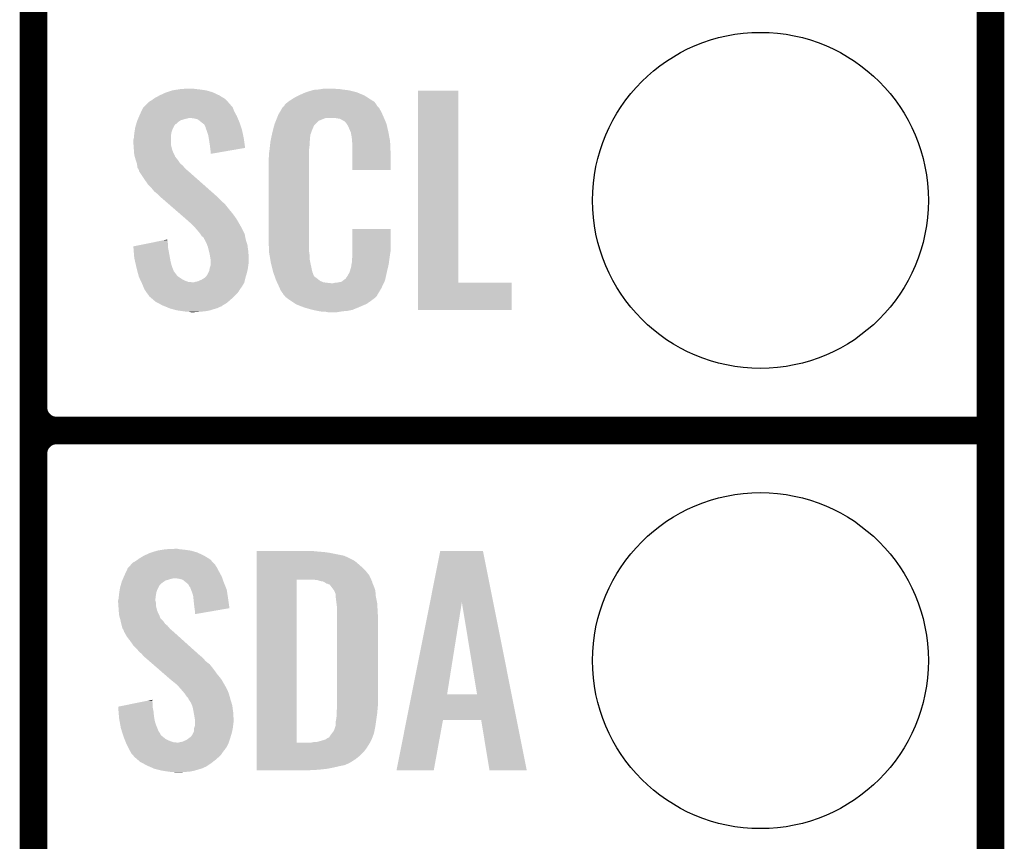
# Model space of a CAD drawing. Extents: x -1.3 to 24.2, y -3.9 to 39.2.
# Tile 11 of 29: x 18.8 to 24.2, y 4.1 to 8.6. Entities that reach past the tile are written whole.
import ezdxf

# ---------------------------------------------------------------- set-up
doc = ezdxf.new("R2010")
doc.units = 0
doc.layers.get('0').update_dxf_attribs({"linetype": 'CONTINUOUS'})
for name, color, linetype in [('PROXIMITY_24_CLICK_V100_GKO', 5, 'CONTINUOUS'), ('PROXIMITY_24_CLICK_V100_GTO', 14, 'CONTINUOUS'), ('PROXIMITY_24_CLICK_V100_GTS', 12, 'CONTINUOUS')]:
    doc.layers.add(name, color=color, linetype=linetype)

# ---------------------------------------------------------------- blocks, each defined once
blk = doc.blocks.new('ROUND_38')
blk.add_circle((0, 0), 0.9271)

msp = doc.modelspace()

# ---------------------------------------------------------------- linework, layer by layer
at = {"layer": 'PROXIMITY_24_CLICK_V100_GKO', "const_width": 0.1524}
msp.add_lwpolyline([(24.13, -1.27), (24.13, 36.83)], dxfattribs=at)
at = {"layer": 'PROXIMITY_24_CLICK_V100_GTO', "const_width": 0.1524}
for points in [[(18.8468, -0.5588), (18.8468, 18.3388)], [(18.8468, 6.477), (18.8468, 8.763)], [(18.9738, 6.35), (24.13, 6.35)], [(18.9738, 6.35), (24.13, 6.35)], [(18.8468, 3.937), (18.8468, 6.223)]]:
    msp.add_lwpolyline(points, dxfattribs=at)
for points in [[(18.8468, 6.477, 0.4142136), (18.9738, 6.35)], [(18.9738, 6.35, 0.4142136), (18.8468, 6.223)], [(18.9738, 6.35, 0.4142136), (18.8468, 6.223)]]:
    msp.add_lwpolyline(points, format="xyb", dxfattribs=at)
at = {"layer": 'PROXIMITY_24_CLICK_V100_GTO'}
for points in [[(19.542758, 8.19912), (19.575782, 8.21436), (19.87296, 8.19912), (19.840304, 8.21436)], [(19.575782, 8.21436), (19.5834, 8.2169), (19.840304, 8.21436), (19.83486, 8.2169)], [(19.5834, 8.2169), (19.61388, 8.22706), (19.83486, 8.2169), (19.799302, 8.22706)], [(19.61388, 8.22706), (19.646054, 8.23214), (19.799302, 8.22706), (19.76374, 8.23214)], [(19.646054, 8.23214), (19.662142, 8.23468), (19.76374, 8.23214), (19.738342, 8.23468)], [(19.662142, 8.23468), (19.71294, 8.23722), (19.738342, 8.23468), (19.728182, 8.23722)], [(20.32254, 8.2042), (20.3454, 8.21436), (20.66072, 8.2042), (20.636046, 8.21436)], [(20.3454, 8.21436), (20.353014, 8.216898), (20.636046, 8.21436), (20.629882, 8.216898)], [(20.353014, 8.216898), (20.36826, 8.22198), (20.629882, 8.216898), (20.609558, 8.22198)], [(20.36826, 8.22198), (20.385194, 8.22706), (20.609558, 8.22198), (20.58924, 8.22706)], [(20.385194, 8.22706), (20.393662, 8.2296), (20.58924, 8.22706), (20.56892, 8.2296)], [(20.393662, 8.2296), (20.42414, 8.23214), (20.56892, 8.2296), (20.5486, 8.23214)], [(20.42414, 8.23214), (20.43938, 8.23468), (20.5486, 8.23214), (20.533362, 8.23468)], [(20.43938, 8.23468), (20.454622, 8.23722), (20.518122, 8.23468), (20.507962, 8.23722)], [(20.970242, 7.16534), (20.970262, 8.224496), (21.191244, 7.16534), (21.19122, 8.224496)], [(20.970262, 8.224496), (20.970264, 8.22452), (21.19122, 8.224496), (20.970264, 8.22452)], [(19.469096, 8.148316), (19.484342, 8.163562), (19.933922, 8.148316), (19.919948, 8.163562)], [(19.484342, 8.163562), (19.49704, 8.171178), (19.919948, 8.163562), (19.912968, 8.171178)], [(19.49704, 8.171178), (19.507704, 8.178798), (19.912968, 8.171178), (19.905982, 8.178798)], [(19.507704, 8.178798), (19.51482, 8.183882), (19.905982, 8.178798), (19.897722, 8.183882)], [(19.51482, 8.183882), (19.542758, 8.19912), (19.897722, 8.183882), (19.87296, 8.19912)], [(20.236184, 8.150862), (20.252506, 8.163558), (20.73801, 8.150862), (20.728942, 8.163558)], [(20.252506, 8.163558), (20.25904, 8.16864), (20.728942, 8.163558), (20.720812, 8.16864)], [(20.25904, 8.16864), (20.271014, 8.17626), (20.720812, 8.16864), (20.70862, 8.17626)], [(20.271014, 8.17626), (20.286982, 8.18642), (20.70862, 8.17626), (20.692816, 8.18642)], [(20.286982, 8.18642), (20.312376, 8.199118), (20.692816, 8.18642), (20.67306, 8.199118)], [(20.312376, 8.199118), (20.32254, 8.2042), (20.67306, 8.199118), (20.66072, 8.2042)], [(19.43354, 8.09244), (19.443022, 8.112758), (19.965326, 8.09244), (19.95424, 8.112758)], [(19.443022, 8.112758), (19.451322, 8.130538), (19.95424, 8.112758), (19.947572, 8.130538)], [(19.451322, 8.130538), (19.453858, 8.133076), (19.947572, 8.130538), (19.94662, 8.133076)], [(19.453858, 8.133076), (19.464024, 8.143242), (19.94662, 8.133076), (19.936462, 8.143242)], [(19.464024, 8.143242), (19.469096, 8.148316), (19.936462, 8.143242), (19.933922, 8.148316)], [(20.19808, 8.092442), (20.207044, 8.10768), (20.773968, 8.092442), (20.76704, 8.10768)], [(20.207044, 8.10768), (20.220494, 8.130538), (20.76704, 8.10768), (20.754342, 8.130538)], [(20.220494, 8.130538), (20.223486, 8.135622), (20.754342, 8.130538), (20.749262, 8.135622)], [(20.223486, 8.135622), (20.22856, 8.138166), (20.749262, 8.135622), (20.746718, 8.138166)], [(20.22856, 8.138166), (20.230082, 8.140702), (20.746718, 8.138166), (20.744182, 8.140702)], [(20.230082, 8.140702), (20.23313, 8.145778), (20.744182, 8.140702), (20.74164, 8.145778)], [(20.23313, 8.145778), (20.236184, 8.150862), (20.74164, 8.145778), (20.73801, 8.150862)], [(19.413944, 8.041638), (19.416846, 8.051798), (19.634196, 8.041638), (19.644358, 8.051798)], [(19.416846, 8.051798), (19.4183, 8.056882), (19.644358, 8.051798), (19.651982, 8.056882)], [(19.4183, 8.056882), (19.420474, 8.061958), (19.651982, 8.056882), (19.659596, 8.061958)], [(19.420474, 8.061958), (19.423742, 8.06958), (19.659596, 8.061958), (19.685, 8.06958)], [(19.423742, 8.06958), (19.42483, 8.07212), (19.685, 8.06958), (19.697698, 8.07212)], [(19.42483, 8.07212), (19.425918, 8.074658), (19.697698, 8.07212), (19.705318, 8.074658)], [(19.425918, 8.07466), (19.430274, 8.084822), (19.973836, 8.07466), (19.96948, 8.084822)], [(19.425918, 8.074658), (19.425918, 8.07466), (19.705318, 8.074658), (19.712938, 8.07466)], [(19.430274, 8.084822), (19.43354, 8.09244), (19.96948, 8.084822), (19.965326, 8.09244)], [(19.733258, 8.07212), (19.712938, 8.07466), (19.974924, 8.07212), (19.973836, 8.07466)], [(19.753578, 8.067042), (19.733258, 8.07212), (19.9771, 8.067042), (19.974924, 8.07212)], [(19.775806, 8.04926), (19.753578, 8.067042), (19.98472, 8.04926), (19.9771, 8.067042)], [(19.77898, 8.04672), (19.775806, 8.04926), (19.985568, 8.04672), (19.98472, 8.04926)], [(19.789136, 8.039098), (19.77898, 8.04672), (19.988108, 8.039098), (19.985568, 8.04672)], [(20.177762, 8.041642), (20.18487, 8.059416), (20.403824, 8.041642), (20.421602, 8.059416)], [(20.18487, 8.059416), (20.190966, 8.074658), (20.421602, 8.059416), (20.459696, 8.074658)], [(20.190966, 8.07466), (20.192998, 8.07974), (20.781918, 8.07466), (20.77974, 8.07974)], [(20.190966, 8.074658), (20.190966, 8.07466), (20.459696, 8.074658), (20.510498, 8.07466)], [(20.192998, 8.07974), (20.19808, 8.092442), (20.77974, 8.07974), (20.773968, 8.092442)], [(20.54098, 8.06958), (20.510498, 8.07466), (20.784096, 8.06958), (20.781918, 8.07466)], [(20.548598, 8.064502), (20.54098, 8.06958), (20.786272, 8.064502), (20.784096, 8.06958)], [(20.563836, 8.056882), (20.548598, 8.064502), (20.789536, 8.056882), (20.786272, 8.064502)], [(20.568918, 8.051802), (20.563836, 8.056882), (20.791714, 8.051802), (20.789536, 8.056882)], [(20.574364, 8.044178), (20.568918, 8.051802), (20.79498, 8.044178), (20.791714, 8.051802)], [(19.40306, 7.9883), (19.404232, 7.99592), (19.60753, 7.9883), (19.6088, 7.99592)], [(19.404232, 7.99592), (19.406576, 8.011158), (19.6088, 7.99592), (19.61388, 8.011158)], [(19.406576, 8.011158), (19.40814, 8.021322), (19.61388, 8.011158), (19.618962, 8.021322)], [(19.40814, 8.021322), (19.41104, 8.031478), (19.618962, 8.021322), (19.62404, 8.031478)], [(19.41104, 8.031478), (19.413218, 8.039096), (19.62404, 8.031478), (19.629122, 8.039096)], [(19.413218, 8.039096), (19.413944, 8.041638), (19.629122, 8.039096), (19.634196, 8.041638)], [(19.796758, 8.023864), (19.789136, 8.039098), (19.993186, 8.023864), (19.988108, 8.039098)], [(19.79676, 8.021324), (19.796758, 8.023864), (19.994032, 8.021324), (19.993186, 8.023864)], [(19.800572, 8.011158), (19.79676, 8.021324), (19.99742, 8.011158), (19.994032, 8.021324)], [(19.80438, 8.001), (19.800572, 8.011158), (19.99956, 8.001), (19.99742, 8.011158)], [(19.811998, 7.978142), (19.80438, 8.001), (20.004372, 7.978142), (19.99956, 8.001)], [(20.16292, 7.983216), (20.16506, 7.99338), (20.37588, 7.983216), (20.379574, 7.99338)], [(20.16506, 7.99338), (20.169738, 8.01116), (20.379574, 7.99338), (20.38604, 8.01116)], [(20.169738, 8.01116), (20.175754, 8.034016), (20.38604, 8.01116), (20.396198, 8.034016)], [(20.175754, 8.034016), (20.177762, 8.041642), (20.396198, 8.034016), (20.403824, 8.041642)], [(20.581618, 8.034022), (20.574364, 8.044178), (20.79737, 8.034022), (20.79498, 8.044178)], [(20.59178, 8.01116), (20.581618, 8.034022), (20.80275, 8.01116), (20.79737, 8.034022)], [(20.595844, 8.001), (20.59178, 8.01116), (20.80514, 8.001), (20.80275, 8.01116)], [(20.59686, 7.99846), (20.595844, 8.001), (20.805624, 7.99846), (20.80514, 8.001)], [(20.599398, 7.993384), (20.59686, 7.99846), (20.806592, 7.993384), (20.805624, 7.99846)], [(20.5994, 7.990842), (20.599398, 7.993384), (20.807076, 7.990842), (20.806592, 7.993384)], [(20.60194, 7.978138), (20.5994, 7.990842), (20.809496, 7.978138), (20.807076, 7.990842)], [(19.39798, 7.952742), (19.40052, 7.962902), (19.60626, 7.952742), (19.60626, 7.962902)], [(19.39798, 7.940038), (19.39798, 7.952742), (19.60626, 7.940038), (19.60626, 7.952742)], [(19.39907, 7.924798), (19.39798, 7.940038), (19.60626, 7.924798), (19.60626, 7.940038)], [(19.40052, 7.962902), (19.402296, 7.980678), (19.60626, 7.962902), (19.60626, 7.980678)], [(19.402296, 7.980678), (19.40306, 7.9883), (19.60626, 7.980678), (19.60753, 7.9883)], [(19.814406, 7.9629), (19.811998, 7.978142), (20.00758, 7.9629), (20.004372, 7.978142)], [(19.81962, 7.92988), (19.814406, 7.9629), (20.012284, 7.92988), (20.00758, 7.9629)], [(20.15236, 7.92226), (20.154616, 7.942578), (20.3708, 7.92226), (20.3708, 7.942578)], [(20.154616, 7.942578), (20.1549, 7.945118), (20.3708, 7.942578), (20.371308, 7.945118)], [(20.1549, 7.945118), (20.157038, 7.955278), (20.371308, 7.945118), (20.37334, 7.955278)], [(20.157038, 7.955278), (20.159712, 7.967978), (20.37334, 7.955278), (20.37334, 7.967978)], [(20.159712, 7.967978), (20.16185, 7.978138), (20.37334, 7.967978), (20.37588, 7.978138)], [(20.16185, 7.978138), (20.16292, 7.983216), (20.37588, 7.978138), (20.37588, 7.983216)], [(20.60448, 7.96036), (20.60194, 7.978138), (20.812882, 7.96036), (20.809496, 7.978138)], [(20.605458, 7.947658), (20.60448, 7.96036), (20.8153, 7.947658), (20.812882, 7.96036)], [(20.60702, 7.92734), (20.605458, 7.947658), (20.816184, 7.92734), (20.8153, 7.947658)], [(19.40052, 7.90448), (19.39907, 7.924798), (19.61134, 7.90448), (19.60626, 7.924798)], [(19.401302, 7.894318), (19.40052, 7.90448), (19.61388, 7.894318), (19.61134, 7.90448)], [(19.40306, 7.871462), (19.401302, 7.894318), (19.624432, 7.871462), (19.61388, 7.894318)], [(19.82216, 7.90956), (19.81962, 7.92988), (20.015178, 7.90956), (20.012284, 7.92988)], [(19.822162, 7.909556), (19.82216, 7.90956), (20.015178, 7.909556), (20.015178, 7.90956)], [(19.8247, 7.89178), (19.822162, 7.909556), (19.912536, 7.89178), (20.015178, 7.909556)], [(19.8247, 7.876568), (19.8247, 7.89178), (19.8247, 7.876568), (19.912536, 7.89178)], [(20.14728, 7.88162), (20.14982, 7.8994), (20.36826, 7.88162), (20.36826, 7.8994)], [(20.14982, 7.8994), (20.150102, 7.901938), (20.36826, 7.8994), (20.36826, 7.901938)], [(20.150102, 7.901938), (20.15236, 7.92226), (20.36826, 7.901938), (20.3708, 7.92226)], [(20.60702, 7.88924), (20.60702, 7.92734), (20.81784, 7.88924), (20.816184, 7.92734)], [(20.60702, 7.787664), (20.60702, 7.88924), (20.817816, 7.787664), (20.81784, 7.88924)], [(19.405832, 7.861302), (19.40306, 7.871462), (19.629122, 7.861302), (19.624432, 7.871462)], [(19.406526, 7.858756), (19.405832, 7.861302), (19.631662, 7.858756), (19.629122, 7.861302)], [(19.407912, 7.853682), (19.406526, 7.858756), (19.634202, 7.853682), (19.631662, 7.858756)], [(19.409298, 7.848598), (19.407912, 7.853682), (19.63928, 7.848598), (19.634202, 7.853682)], [(19.410682, 7.84352), (19.409298, 7.848598), (19.64309, 7.84352), (19.63928, 7.848598)], [(19.412376, 7.83844), (19.410682, 7.84352), (19.6469, 7.83844), (19.64309, 7.84352)], [(19.417454, 7.823198), (19.412376, 7.83844), (19.657062, 7.823198), (19.6469, 7.83844)], [(20.14474, 7.851142), (20.14728, 7.863842), (20.36826, 7.851142), (20.36826, 7.863842)], [(20.14474, 7.40156), (20.14474, 7.851142), (20.36826, 7.40156), (20.36826, 7.851142)], [(20.14728, 7.863842), (20.14728, 7.88162), (20.36826, 7.863842), (20.36826, 7.88162)], [(19.418298, 7.820662), (19.417454, 7.823198), (19.660234, 7.820662), (19.657062, 7.823198)], [(19.419252, 7.81304), (19.418298, 7.820662), (19.669762, 7.81304), (19.660234, 7.820662)], [(19.42084, 7.80034), (19.419252, 7.81304), (19.680646, 7.80034), (19.669762, 7.81304)], [(19.42389, 7.795258), (19.42084, 7.80034), (19.685, 7.795258), (19.680646, 7.80034)], [(19.42846, 7.787642), (19.42389, 7.795258), (19.693888, 7.787642), (19.685, 7.795258)], [(19.430366, 7.78002), (19.42846, 7.787642), (19.70278, 7.78002), (19.693888, 7.787642)], [(19.430998, 7.777486), (19.430366, 7.78002), (19.70565, 7.777486), (19.70278, 7.78002)], [(19.433538, 7.774942), (19.430998, 7.777486), (19.70853, 7.774942), (19.70565, 7.777486)], [(19.46402, 7.72922), (19.433538, 7.774942), (19.76029, 7.72922), (19.70853, 7.774942)], [(20.817816, 7.78764), (20.60702, 7.787664), (20.817816, 7.78764), (20.817816, 7.787664)], [(19.4818, 7.70382), (19.46402, 7.72922), (19.789046, 7.70382), (19.76029, 7.72922)], [(19.499582, 7.68604), (19.4818, 7.70382), (19.809174, 7.68604), (19.789046, 7.70382)], [(19.514818, 7.66826), (19.499582, 7.68604), (19.829302, 7.66826), (19.809174, 7.68604)], [(19.527518, 7.658102), (19.514818, 7.66826), (19.840802, 7.658102), (19.829302, 7.66826)], [(19.54022, 7.6454), (19.527518, 7.658102), (19.85518, 7.6454), (19.840802, 7.658102)], [(19.54022, 7.645398), (19.54022, 7.6454), (19.855182, 7.645398), (19.85518, 7.6454)], [(19.572458, 7.61746), (19.54022, 7.645398), (19.88312, 7.61746), (19.855182, 7.645398)], [(19.592976, 7.599678), (19.572458, 7.61746), (19.903442, 7.599678), (19.88312, 7.61746)], [(19.622282, 7.57428), (19.592976, 7.599678), (19.92376, 7.57428), (19.903442, 7.599678)], [(19.65452, 7.54634), (19.622282, 7.57428), (19.94662, 7.54634), (19.92376, 7.57428)], [(19.68676, 7.5184), (19.65452, 7.54634), (19.966942, 7.5184), (19.94662, 7.54634)], [(19.69262, 7.51332), (19.68676, 7.5184), (19.969906, 7.51332), (19.966942, 7.5184)], [(19.71548, 7.493), (19.69262, 7.51332), (19.981758, 7.493), (19.969906, 7.51332)], [(19.720562, 7.48792), (19.71548, 7.493), (19.98472, 7.48792), (19.981758, 7.493)], [(19.725644, 7.482838), (19.720562, 7.48792), (19.987262, 7.482838), (19.98472, 7.48792)], [(19.733264, 7.475218), (19.725644, 7.482838), (19.99234, 7.475218), (19.987262, 7.482838)], [(19.735802, 7.47268), (19.733264, 7.475218), (19.99361, 7.47268), (19.99234, 7.475218)], [(19.75358, 7.45236), (19.735802, 7.47268), (20.00377, 7.45236), (19.99361, 7.47268)], [(19.76628, 7.43712), (19.75358, 7.45236), (20.01139, 7.43712), (20.00377, 7.45236)], [(20.607024, 7.338058), (20.607042, 7.462496), (20.81784, 7.338058), (20.81784, 7.462496)], [(20.607042, 7.462496), (20.607044, 7.46252), (20.81784, 7.462496), (20.607044, 7.46252)], [(19.48575, 7.383778), (19.560988, 7.399018), (19.58848, 7.383778), (19.58594, 7.399018)], [(19.560988, 7.399018), (19.58594, 7.404072), (19.58594, 7.399018), (19.58594, 7.404072)], [(19.767976, 7.434578), (19.76628, 7.43712), (20.01266, 7.434578), (20.01139, 7.43712)], [(19.776438, 7.421882), (19.767976, 7.434578), (20.01497, 7.421882), (20.01266, 7.434578)], [(19.786596, 7.41426), (19.776438, 7.421882), (20.016356, 7.41426), (20.01497, 7.421882)], [(19.78914, 7.406644), (19.786596, 7.41426), (20.01774, 7.406644), (20.016356, 7.41426)], [(19.789146, 7.406638), (19.78914, 7.406644), (20.01774, 7.406638), (20.01774, 7.406644)], [(19.791678, 7.404098), (19.789146, 7.406638), (20.018522, 7.404098), (20.01774, 7.406638)], [(19.80184, 7.38378), (19.791678, 7.404098), (20.024774, 7.38378), (20.018522, 7.404098)], [(20.147092, 7.33806), (20.14474, 7.40156), (20.36826, 7.33806), (20.36826, 7.40156)], [(19.398002, 7.366004), (19.48575, 7.383778), (19.58848, 7.366004), (19.58848, 7.383778)], [(19.398206, 7.363458), (19.398002, 7.366004), (19.58848, 7.363458), (19.58848, 7.366004)], [(19.400228, 7.33806), (19.398206, 7.363458), (19.59356, 7.33806), (19.58848, 7.363458)], [(19.805652, 7.373618), (19.80184, 7.38378), (20.0279, 7.373618), (20.024774, 7.38378)], [(19.809458, 7.363462), (19.805652, 7.373618), (20.029256, 7.363462), (20.0279, 7.373618)], [(19.816446, 7.33552), (19.809458, 7.363462), (20.03298, 7.33552), (20.029256, 7.363462)], [(19.40306, 7.302502), (19.400228, 7.33806), (19.600026, 7.302502), (19.59356, 7.33806)], [(19.40768, 7.28218), (19.40306, 7.302502), (19.60372, 7.28218), (19.600026, 7.302502)], [(19.81962, 7.32282), (19.816446, 7.33552), (20.033774, 7.32282), (20.03298, 7.33552)], [(19.824278, 7.294882), (19.81962, 7.32282), (20.03552, 7.294882), (20.033774, 7.32282)], [(19.8247, 7.292342), (19.824278, 7.294882), (20.03552, 7.292342), (20.03552, 7.294882)], [(19.8247, 7.28218), (19.8247, 7.292342), (20.03552, 7.28218), (20.03552, 7.292342)], [(20.14728, 7.332982), (20.147092, 7.33806), (20.368986, 7.332982), (20.36826, 7.33806)], [(20.14949, 7.320278), (20.14728, 7.332982), (20.3708, 7.320278), (20.368986, 7.332982)], [(20.153466, 7.297418), (20.14949, 7.320278), (20.3708, 7.297418), (20.3708, 7.320278)], [(20.15744, 7.27456), (20.153466, 7.297418), (20.375614, 7.27456), (20.3708, 7.297418)], [(20.60448, 7.2898), (20.606384, 7.30504), (20.810726, 7.2898), (20.81276, 7.30504)], [(20.60448, 7.277102), (20.60448, 7.2898), (20.809034, 7.277102), (20.810726, 7.2898)], [(20.606384, 7.30504), (20.60702, 7.310122), (20.81276, 7.30504), (20.813486, 7.310122)], [(20.60702, 7.32282), (20.607024, 7.338058), (20.8153, 7.32282), (20.81784, 7.338058)], [(20.60702, 7.310122), (20.60702, 7.32282), (20.813486, 7.310122), (20.8153, 7.32282)], [(19.41403, 7.254238), (19.40768, 7.28218), (19.61134, 7.254238), (19.60372, 7.28218)], [(19.41576, 7.24662), (19.41403, 7.254238), (19.61439, 7.24662), (19.61134, 7.254238)], [(19.420438, 7.228842), (19.41576, 7.24662), (19.621504, 7.228842), (19.61439, 7.24662)], [(19.812, 7.221222), (19.81708, 7.231382), (20.02536, 7.221222), (20.027616, 7.231382)], [(19.81708, 7.231382), (19.819198, 7.244082), (20.027616, 7.231382), (20.03044, 7.244082)], [(19.819198, 7.244082), (19.819622, 7.246622), (20.03044, 7.244082), (20.030756, 7.246622)], [(19.819622, 7.246622), (19.8247, 7.261864), (20.030756, 7.246622), (20.032662, 7.261864)], [(19.8247, 7.2644), (19.8247, 7.28218), (20.03298, 7.2644), (20.03552, 7.28218)], [(19.8247, 7.261864), (19.8247, 7.2644), (20.032662, 7.261864), (20.03298, 7.2644)], [(20.163792, 7.24916), (20.15744, 7.27456), (20.38096, 7.24916), (20.375614, 7.27456)], [(20.169508, 7.226298), (20.163792, 7.24916), (20.386042, 7.226298), (20.38096, 7.24916)], [(20.591782, 7.223762), (20.5994, 7.249162), (20.79752, 7.223762), (20.803496, 7.249162)], [(20.5994, 7.249162), (20.599402, 7.251704), (20.803496, 7.249162), (20.804094, 7.251704)], [(20.599402, 7.251704), (20.60194, 7.256784), (20.804094, 7.251704), (20.805288, 7.256784)], [(20.60194, 7.264402), (20.602448, 7.266942), (20.807082, 7.264402), (20.80768, 7.266942)], [(20.60194, 7.256784), (20.60194, 7.264402), (20.805288, 7.256784), (20.807082, 7.264402)], [(20.602448, 7.266942), (20.60448, 7.277102), (20.80768, 7.266942), (20.809034, 7.277102)], [(19.421108, 7.2263), (19.420438, 7.228842), (19.62404, 7.2263), (19.621504, 7.228842)], [(19.423112, 7.21868), (19.421108, 7.2263), (19.62912, 7.21868), (19.62404, 7.2263)], [(19.425786, 7.20852), (19.423112, 7.21868), (19.636742, 7.20852), (19.62912, 7.21868)], [(19.428458, 7.19836), (19.425786, 7.20852), (19.6469, 7.19836), (19.636742, 7.20852)], [(19.4332, 7.188202), (19.428458, 7.19836), (19.662138, 7.188202), (19.6469, 7.19836)], [(19.437942, 7.17804), (19.4332, 7.188202), (19.67992, 7.17804), (19.662138, 7.188202)], [(19.4415, 7.17042), (19.437942, 7.17804), (19.700242, 7.17042), (19.67992, 7.17804)], [(19.753582, 7.172962), (19.77644, 7.18312), (20.012024, 7.172962), (20.014564, 7.18312)], [(19.77644, 7.18312), (19.789142, 7.190742), (20.014564, 7.18312), (20.01647, 7.190742)], [(19.789142, 7.190742), (19.79422, 7.19582), (20.01647, 7.190742), (20.01774, 7.19582)], [(19.79422, 7.19582), (19.80184, 7.20344), (20.01774, 7.19582), (20.020024, 7.20344)], [(19.80184, 7.20344), (19.80692, 7.211062), (20.020024, 7.20344), (20.022312, 7.211062)], [(19.80692, 7.211062), (19.812, 7.221222), (20.022312, 7.211062), (20.02536, 7.221222)], [(20.170142, 7.22376), (20.169508, 7.226298), (20.386996, 7.22376), (20.386042, 7.226298)], [(20.176416, 7.205982), (20.170142, 7.22376), (20.393664, 7.205982), (20.386996, 7.22376)], [(20.177316, 7.203436), (20.176416, 7.205982), (20.396202, 7.203436), (20.393664, 7.205982)], [(20.179106, 7.198362), (20.177316, 7.203436), (20.398744, 7.198362), (20.396202, 7.203436)], [(20.1809, 7.19328), (20.179106, 7.198362), (20.40636, 7.19328), (20.398744, 7.198362)], [(20.183588, 7.18566), (20.1809, 7.19328), (20.41652, 7.18566), (20.40636, 7.19328)], [(20.18538, 7.18058), (20.183588, 7.18566), (20.422872, 7.18058), (20.41652, 7.18566)], [(20.187726, 7.1755), (20.18538, 7.18058), (20.429222, 7.1755), (20.422872, 7.18058)], [(20.191242, 7.16788), (20.187726, 7.1755), (20.447004, 7.16788), (20.429222, 7.1755)], [(20.546064, 7.170422), (20.556218, 7.178038), (20.783774, 7.170422), (20.787358, 7.178038)], [(20.556218, 7.178038), (20.566382, 7.18566), (20.787358, 7.178038), (20.789052, 7.18566)], [(20.566382, 7.18566), (20.568926, 7.185676), (20.789052, 7.18566), (20.789054, 7.185676)], [(20.568926, 7.185676), (20.571462, 7.190738), (20.789054, 7.185676), (20.79018, 7.190738)], [(20.571462, 7.190738), (20.579082, 7.2009), (20.79018, 7.190738), (20.792438, 7.2009)], [(20.579082, 7.2009), (20.59178, 7.22376), (20.792438, 7.2009), (20.79752, 7.22376)], [(20.59178, 7.22376), (20.591782, 7.223762), (20.79752, 7.22376), (20.79752, 7.223762)], [(19.442684, 7.16788), (19.4415, 7.17042), (19.725638, 7.16788), (19.700242, 7.17042)], [(19.443872, 7.165338), (19.442684, 7.16788), (20.01012, 7.165338), (20.010754, 7.16788)], [(19.44624, 7.16026), (19.443872, 7.165338), (20.007072, 7.16026), (20.01012, 7.165338)], [(19.454708, 7.139938), (19.44624, 7.16026), (19.994878, 7.139938), (20.007072, 7.16026)], [(19.455766, 7.1374), (19.454708, 7.139938), (19.99234, 7.1374), (19.994878, 7.139938)], [(19.45894, 7.129782), (19.455766, 7.1374), (19.98726, 7.129782), (19.99234, 7.1374)], [(19.45894, 7.129778), (19.45894, 7.129782), (19.987256, 7.129778), (19.98726, 7.129782)], [(19.467408, 7.11708), (19.45894, 7.129778), (19.97964, 7.11708), (19.987256, 7.129778)], [(19.725638, 7.16788), (19.733262, 7.167882), (20.010754, 7.16788), (20.010754, 7.167882)], [(19.733262, 7.167882), (19.740882, 7.17042), (20.010754, 7.167882), (20.01139, 7.17042)], [(19.740882, 7.17042), (19.753582, 7.172962), (20.01139, 7.17042), (20.012024, 7.172962)], [(20.192414, 7.16534), (20.191242, 7.16788), (20.46732, 7.16534), (20.447004, 7.16788)], [(20.193588, 7.1628), (20.192414, 7.16534), (20.490182, 7.1628), (20.46732, 7.16534)], [(20.20062, 7.14756), (20.193588, 7.1628), (20.773016, 7.14756), (20.780186, 7.1628)], [(20.206264, 7.13486), (20.20062, 7.14756), (20.76704, 7.13486), (20.773016, 7.14756)], [(20.21078, 7.124698), (20.206264, 7.13486), (20.760942, 7.124698), (20.76704, 7.13486)], [(20.22094, 7.10946), (20.21078, 7.124698), (20.7518, 7.10946), (20.760942, 7.124698)], [(20.500342, 7.1628), (20.510502, 7.16534), (20.780186, 7.1628), (20.781382, 7.16534)], [(20.518122, 7.16534), (20.546064, 7.170422), (20.781382, 7.16534), (20.783774, 7.170422)], [(20.97024, 7.015504), (20.970242, 7.165316), (21.485836, 7.015504), (21.48586, 7.165316)], [(20.970242, 7.165316), (20.970242, 7.16534), (21.48586, 7.165316), (21.191244, 7.16534)], [(19.47418, 7.10692), (19.467408, 7.11708), (19.971172, 7.10692), (19.97964, 7.11708)], [(19.477988, 7.101842), (19.47418, 7.10692), (19.966942, 7.101842), (19.971172, 7.10692)], [(19.481798, 7.096758), (19.477988, 7.101842), (19.961858, 7.096758), (19.966942, 7.101842)], [(19.484338, 7.091684), (19.481798, 7.096758), (19.956784, 7.091684), (19.961858, 7.096758)], [(19.49027, 7.0866), (19.484338, 7.091684), (19.9517, 7.0866), (19.956784, 7.091684)], [(19.50805, 7.07136), (19.49027, 7.0866), (19.93392, 7.07136), (19.9517, 7.0866)], [(19.519902, 7.0612), (19.50805, 7.07136), (19.922308, 7.0612), (19.93392, 7.07136)], [(20.223474, 7.106926), (20.22094, 7.10946), (20.750278, 7.106926), (20.7518, 7.10946)], [(20.22348, 7.104384), (20.223474, 7.106926), (20.748754, 7.104384), (20.750278, 7.106926)], [(20.230014, 7.09676), (20.22348, 7.104384), (20.74418, 7.09676), (20.748754, 7.104384)], [(20.234364, 7.091682), (20.230014, 7.09676), (20.741638, 7.091682), (20.74418, 7.09676)], [(20.238718, 7.0866), (20.234364, 7.091682), (20.736556, 7.0866), (20.741638, 7.091682)], [(20.245492, 7.08152), (20.238718, 7.0866), (20.731478, 7.08152), (20.736556, 7.0866)], [(20.25904, 7.07136), (20.245492, 7.08152), (20.717932, 7.07136), (20.731478, 7.08152)], [(20.266662, 7.06628), (20.25904, 7.07136), (20.71116, 7.06628), (20.717932, 7.07136)], [(19.534194, 7.053578), (19.519902, 7.0612), (19.913598, 7.053578), (19.922308, 7.0612)], [(19.558, 7.04088), (19.534194, 7.053578), (19.89245, 7.04088), (19.913598, 7.053578)], [(19.564198, 7.038328), (19.558, 7.04088), (19.8882, 7.038328), (19.89245, 7.04088)], [(19.570348, 7.035796), (19.564198, 7.038328), (19.88818, 7.035796), (19.8882, 7.038328)], [(19.576506, 7.03326), (19.570348, 7.035796), (19.878038, 7.03326), (19.88818, 7.035796)], [(19.595016, 7.025638), (19.576506, 7.03326), (19.862798, 7.025638), (19.878038, 7.03326)], [(19.601178, 7.0231), (19.595016, 7.025638), (19.853912, 7.0231), (19.862798, 7.025638)], [(19.610704, 7.02056), (19.601178, 7.0231), (19.84502, 7.02056), (19.853912, 7.0231)], [(19.639278, 7.01294), (19.610704, 7.02056), (19.82216, 7.01294), (19.84502, 7.02056)], [(19.67484, 7.00786), (19.639278, 7.01294), (19.794222, 7.00786), (19.82216, 7.01294)], [(20.293332, 7.0485), (20.266662, 7.06628), (20.685762, 7.0485), (20.71116, 7.06628)], [(20.297138, 7.045962), (20.293332, 7.0485), (20.679838, 7.045962), (20.685762, 7.0485)], [(20.3298, 7.03326), (20.297138, 7.045962), (20.6502, 7.03326), (20.679838, 7.045962)], [(20.34286, 7.02818), (20.3298, 7.03326), (20.637862, 7.02818), (20.6502, 7.03326)], [(20.38858, 7.01548), (20.34286, 7.02818), (20.607018, 7.01548), (20.637862, 7.02818)], [(20.413982, 7.0104), (20.38858, 7.01548), (20.58162, 7.0104), (20.607018, 7.01548)], [(21.485836, 7.01548), (20.97024, 7.015504), (21.485836, 7.01548), (21.485836, 7.015504)], [(19.69262, 7.00532), (19.67484, 7.00786), (19.763742, 7.00532), (19.794222, 7.00786)], [(19.715478, 7.00278), (19.705318, 7.00532), (19.733262, 7.00278), (19.763742, 7.00532)], [(20.426682, 7.00786), (20.413982, 7.0104), (20.55368, 7.00786), (20.58162, 7.0104)], [(20.44446, 7.00532), (20.426682, 7.00786), (20.538438, 7.00532), (20.55368, 7.00786)], [(20.472398, 7.00278), (20.459698, 7.00532), (20.523198, 7.00278), (20.538438, 7.00532)], [(19.430998, 5.64388), (19.456402, 5.65912), (19.813906, 5.64388), (19.78914, 5.65912)], [(19.456402, 5.65912), (19.489422, 5.674362), (19.78914, 5.65912), (19.75648, 5.674362)], [(19.489422, 5.674362), (19.497544, 5.6769), (19.75648, 5.674362), (19.75104, 5.6769)], [(19.497544, 5.6769), (19.53006, 5.68706), (19.75104, 5.6769), (19.715482, 5.68706)], [(19.53006, 5.68706), (19.56054, 5.69214), (19.715482, 5.68706), (19.67992, 5.69214)], [(19.56054, 5.69214), (19.575782, 5.69468), (19.67992, 5.69214), (19.654518, 5.69468)], [(19.575782, 5.69468), (19.62912, 5.69722), (19.654518, 5.69468), (19.641822, 5.69722)], [(20.078722, 5.68198), (20.078724, 5.68452), (20.41652, 5.68198), (20.39112, 5.68452)], [(20.078722, 5.67944), (20.078722, 5.68198), (20.44954, 5.67944), (20.41652, 5.68198)], [(20.078722, 5.67436), (20.078722, 5.67944), (20.485098, 5.67436), (20.44954, 5.67944)], [(20.078722, 5.659118), (20.078722, 5.67436), (20.561302, 5.659118), (20.485098, 5.67436)], [(20.078722, 5.64388), (20.078722, 5.659118), (20.59432, 5.64388), (20.561302, 5.659118)], [(21.035878, 5.402448), (21.092176, 5.6845), (21.38467, 5.402448), (21.328384, 5.6845)], [(21.092176, 5.6845), (21.09218, 5.68452), (21.328384, 5.6845), (21.09218, 5.68452)], [(19.36983, 5.593078), (19.379146, 5.603242), (19.86026, 5.593078), (19.852642, 5.603242)], [(19.379146, 5.603242), (19.383796, 5.608316), (19.852642, 5.603242), (19.850102, 5.608316)], [(19.383796, 5.608316), (19.395444, 5.621022), (19.850102, 5.608316), (19.838456, 5.621022)], [(19.395444, 5.621022), (19.400518, 5.62356), (19.838456, 5.621022), (19.83613, 5.62356)], [(19.400518, 5.62356), (19.41322, 5.631178), (19.83613, 5.62356), (19.829148, 5.631178)], [(19.41322, 5.631178), (19.423884, 5.638798), (19.829148, 5.631178), (19.822162, 5.638798)], [(19.423884, 5.638798), (19.430998, 5.64388), (19.822162, 5.638798), (19.813906, 5.64388)], [(20.078722, 5.63626), (20.078722, 5.64388), (20.609558, 5.63626), (20.59432, 5.64388)], [(20.078722, 5.62864), (20.078722, 5.63626), (20.622262, 5.62864), (20.609558, 5.63626)], [(20.078722, 5.6134), (20.078722, 5.62864), (20.64004, 5.6134), (20.622262, 5.62864)], [(20.078722, 5.595622), (20.078722, 5.6134), (20.66036, 5.595622), (20.64004, 5.6134)], [(19.342098, 5.53466), (19.346452, 5.544818), (19.88929, 5.53466), (19.88566, 5.544818)], [(19.346452, 5.544818), (19.34972, 5.55244), (19.88566, 5.544818), (19.881504, 5.55244)], [(19.34972, 5.55244), (19.359204, 5.57276), (19.881504, 5.55244), (19.87042, 5.57276)], [(19.359204, 5.57276), (19.367502, 5.590538), (19.87042, 5.57276), (19.861532, 5.590538)], [(19.367502, 5.590538), (19.36983, 5.593078), (19.861532, 5.590538), (19.86026, 5.593078)], [(20.07872, 5.575298), (20.078722, 5.595622), (20.680682, 5.575298), (20.66036, 5.595622)], [(20.07872, 5.549898), (20.07872, 5.575298), (20.701, 5.549898), (20.680682, 5.575298)], [(20.07872, 5.52704), (20.07872, 5.549898), (20.711392, 5.52704), (20.701, 5.549898)], [(19.32432, 5.481322), (19.32722, 5.491478), (19.535142, 5.481322), (19.54022, 5.491478)], [(19.32722, 5.491478), (19.329398, 5.4991), (19.54022, 5.491478), (19.5453, 5.4991)], [(19.329398, 5.4991), (19.330124, 5.50164), (19.5453, 5.4991), (19.54784, 5.50164)], [(19.330124, 5.50164), (19.333028, 5.5118), (19.54784, 5.50164), (19.56054, 5.5118)], [(19.333028, 5.5118), (19.33448, 5.516882), (19.56054, 5.5118), (19.568162, 5.516882)], [(19.33448, 5.516882), (19.336654, 5.521958), (19.568162, 5.516882), (19.575776, 5.521958)], [(19.336654, 5.521958), (19.339922, 5.52958), (19.575776, 5.521958), (19.601182, 5.52958)], [(19.339922, 5.52958), (19.342098, 5.53466), (19.601182, 5.52958), (19.621498, 5.53466)], [(19.649438, 5.53212), (19.629118, 5.53466), (19.890196, 5.53212), (19.88929, 5.53466)], [(19.669758, 5.527042), (19.649438, 5.53212), (19.89201, 5.527042), (19.890196, 5.53212)], [(19.691986, 5.50926), (19.669758, 5.527042), (19.89836, 5.50926), (19.89201, 5.527042)], [(19.695158, 5.506722), (19.691986, 5.50926), (19.899376, 5.506722), (19.89836, 5.50926)], [(19.702778, 5.499098), (19.695158, 5.506722), (19.902426, 5.499098), (19.899376, 5.506722)], [(19.707858, 5.488944), (19.702778, 5.499098), (19.906486, 5.488944), (19.902426, 5.499098)], [(20.078702, 4.627902), (20.07872, 5.52704), (20.29968, 4.627902), (20.299702, 5.52704)], [(20.413982, 5.524498), (20.391118, 5.52704), (20.712548, 5.524498), (20.711392, 5.52704)], [(20.421598, 5.52196), (20.413982, 5.524498), (20.7137, 5.52196), (20.712548, 5.524498)], [(20.42922, 5.51942), (20.421598, 5.52196), (20.714972, 5.51942), (20.7137, 5.52196)], [(20.444462, 5.516878), (20.42922, 5.51942), (20.716242, 5.516878), (20.714972, 5.51942)], [(20.454622, 5.511798), (20.444462, 5.516878), (20.717512, 5.511798), (20.716242, 5.516878)], [(20.462242, 5.50672), (20.454622, 5.511798), (20.718782, 5.50672), (20.717512, 5.511798)], [(20.462248, 5.506718), (20.462242, 5.50672), (20.718782, 5.506718), (20.718782, 5.50672)], [(20.467324, 5.50418), (20.462248, 5.506718), (20.71987, 5.50418), (20.718782, 5.506718)], [(20.469864, 5.504178), (20.467324, 5.50418), (20.719872, 5.504178), (20.71987, 5.50418)], [(20.482562, 5.499096), (20.469864, 5.504178), (20.72205, 5.499096), (20.719872, 5.504178)], [(20.49018, 5.48894), (20.482562, 5.499096), (20.7264, 5.48894), (20.72205, 5.499096)], [(19.3167, 5.422902), (19.318476, 5.44068), (19.520216, 5.422902), (19.52244, 5.44068)], [(19.318476, 5.44068), (19.31924, 5.4483), (19.52244, 5.44068), (19.52371, 5.4483)], [(19.31924, 5.4483), (19.320412, 5.45592), (19.52371, 5.4483), (19.52498, 5.45592)], [(19.320412, 5.45592), (19.322756, 5.471158), (19.52498, 5.45592), (19.53006, 5.471158)], [(19.322756, 5.471158), (19.32432, 5.481322), (19.53006, 5.471158), (19.535142, 5.481322)], [(19.712934, 5.483866), (19.707858, 5.488944), (19.908518, 5.483866), (19.906486, 5.488944)], [(19.71294, 5.481324), (19.712934, 5.483866), (19.909534, 5.481324), (19.908518, 5.483866)], [(19.716752, 5.471158), (19.71294, 5.481324), (19.9136, 5.471158), (19.909534, 5.481324)], [(19.72056, 5.461), (19.716752, 5.471158), (19.915204, 5.461), (19.9136, 5.471158)], [(19.728178, 5.438142), (19.72056, 5.461), (19.918814, 5.438142), (19.915204, 5.461)], [(19.729784, 5.4229), (19.728178, 5.438142), (19.92122, 5.4229), (19.918814, 5.438142)], [(20.50542, 5.468618), (20.49018, 5.48894), (20.733174, 5.468618), (20.7264, 5.48894)], [(20.50669, 5.466078), (20.50542, 5.468618), (20.73402, 5.466078), (20.733174, 5.468618)], [(20.5105, 5.458458), (20.50669, 5.466078), (20.734656, 5.458458), (20.73402, 5.466078)], [(20.51304, 5.45084), (20.5105, 5.458458), (20.73529, 5.45084), (20.734656, 5.458458)], [(20.51558, 5.445756), (20.51304, 5.45084), (20.735714, 5.445756), (20.73529, 5.45084)], [(20.51558, 5.435598), (20.51558, 5.445756), (20.73656, 5.435598), (20.735714, 5.445756)], [(19.31416, 5.412742), (19.316064, 5.420358), (19.5199, 5.412742), (19.5199, 5.420358)], [(19.31416, 5.410198), (19.31416, 5.412742), (19.5199, 5.410198), (19.5199, 5.412742)], [(19.31416, 5.400038), (19.31416, 5.410198), (19.52244, 5.400038), (19.5199, 5.410198)], [(19.31525, 5.384798), (19.31416, 5.400038), (19.52244, 5.384798), (19.52244, 5.400038)], [(19.3167, 5.36448), (19.31525, 5.384798), (19.52752, 5.36448), (19.52244, 5.384798)], [(19.316064, 5.420358), (19.3167, 5.422902), (19.5199, 5.420358), (19.520216, 5.422902)], [(19.73326, 5.38988), (19.729784, 5.4229), (19.925924, 5.38988), (19.92122, 5.4229)], [(19.7358, 5.36956), (19.73326, 5.38988), (19.928818, 5.36956), (19.925924, 5.38988)], [(20.51558, 5.42798), (20.51558, 5.435598), (20.738084, 5.42798), (20.73656, 5.435598)], [(20.51939, 5.3975), (20.51558, 5.42798), (20.74418, 5.3975), (20.738084, 5.42798)], [(20.5232, 5.367018), (20.51939, 5.3975), (20.745974, 5.367018), (20.74418, 5.3975)], [(20.934514, 4.894606), (21.035878, 5.402448), (21.130264, 4.894606), (21.211522, 5.402448)], [(21.295334, 4.89458), (21.211522, 5.402448), (21.486018, 4.89458), (21.38467, 5.402448)], [(19.317482, 5.354318), (19.3167, 5.36448), (19.53006, 5.354318), (19.52752, 5.36448)], [(19.31924, 5.331462), (19.317482, 5.354318), (19.54061, 5.331462), (19.53006, 5.354318)], [(19.322014, 5.321296), (19.31924, 5.331462), (19.5453, 5.321296), (19.54061, 5.331462)], [(19.735802, 5.369556), (19.7358, 5.36956), (19.928818, 5.369556), (19.928818, 5.36956)], [(19.73834, 5.35178), (19.735802, 5.369556), (19.826176, 5.35178), (19.928818, 5.369556)], [(19.73834, 5.336568), (19.73834, 5.35178), (19.73834, 5.336568), (19.826176, 5.35178)], [(20.5232, 5.35432), (20.5232, 5.367018), (20.74672, 5.35432), (20.745974, 5.367018)], [(20.5232, 5.308602), (20.5232, 5.35432), (20.74926, 5.308602), (20.74672, 5.35432)], [(19.322706, 5.318756), (19.322014, 5.321296), (19.545302, 5.318756), (19.5453, 5.321296)], [(19.32409, 5.313682), (19.322706, 5.318756), (19.547842, 5.313682), (19.545302, 5.318756)], [(19.32686, 5.30352), (19.32409, 5.313682), (19.558002, 5.30352), (19.547842, 5.313682)], [(19.32799, 5.29844), (19.32686, 5.30352), (19.56308, 5.29844), (19.558002, 5.30352)], [(19.331376, 5.283198), (19.32799, 5.29844), (19.573242, 5.283198), (19.56308, 5.29844)], [(19.33194, 5.28066), (19.331376, 5.283198), (19.576416, 5.28066), (19.573242, 5.283198)], [(19.333846, 5.27304), (19.33194, 5.28066), (19.585942, 5.27304), (19.576416, 5.28066)], [(19.337018, 5.26034), (19.333846, 5.27304), (19.596826, 5.26034), (19.585942, 5.27304)], [(20.5232, 4.84378), (20.5232, 5.308602), (20.74926, 4.84378), (20.74926, 5.308602)], [(19.34007, 5.255258), (19.337018, 5.26034), (19.60118, 5.255258), (19.596826, 5.26034)], [(19.34464, 5.247642), (19.34007, 5.255258), (19.610068, 5.247642), (19.60118, 5.255258)], [(19.346546, 5.24002), (19.34464, 5.247642), (19.61896, 5.24002), (19.610068, 5.247642)], [(19.347178, 5.237486), (19.346546, 5.24002), (19.621782, 5.237486), (19.61896, 5.24002)], [(19.349718, 5.234938), (19.347178, 5.237486), (19.624618, 5.234938), (19.621782, 5.237486)], [(19.362418, 5.212082), (19.349718, 5.234938), (19.650062, 5.212082), (19.624618, 5.234938)], [(19.3802, 5.18922), (19.362418, 5.212082), (19.675512, 5.18922), (19.650062, 5.212082)], [(19.39798, 5.16382), (19.3802, 5.18922), (19.703788, 5.16382), (19.675512, 5.18922)], [(19.415762, 5.14604), (19.39798, 5.16382), (19.723582, 5.14604), (19.703788, 5.16382)], [(19.430998, 5.12826), (19.415762, 5.14604), (19.743374, 5.12826), (19.723582, 5.14604)], [(19.443698, 5.118102), (19.430998, 5.12826), (19.754682, 5.118102), (19.743374, 5.12826)], [(19.45132, 5.107942), (19.443698, 5.118102), (19.765992, 5.107942), (19.754682, 5.118102)], [(19.45386, 5.105398), (19.45132, 5.107942), (19.768824, 5.105398), (19.765992, 5.107942)], [(19.456792, 5.102858), (19.45386, 5.105398), (19.773898, 5.102858), (19.768824, 5.105398)], [(19.468512, 5.0927), (19.456792, 5.102858), (19.78406, 5.0927), (19.773898, 5.102858)], [(19.4861, 5.077458), (19.468512, 5.0927), (19.796762, 5.077458), (19.78406, 5.0927)], [(19.506616, 5.059678), (19.4861, 5.077458), (19.819622, 5.059678), (19.796762, 5.077458)], [(19.535922, 5.03428), (19.506616, 5.059678), (19.83994, 5.03428), (19.819622, 5.059678)], [(19.56816, 5.00634), (19.535922, 5.03428), (19.86026, 5.00634), (19.83994, 5.03428)], [(19.600402, 4.978398), (19.56816, 5.00634), (19.883122, 4.978398), (19.86026, 5.00634)], [(19.60626, 4.97332), (19.600402, 4.978398), (19.886086, 4.97332), (19.883122, 4.978398)], [(19.631658, 4.953002), (19.60626, 4.97332), (19.897936, 4.953002), (19.886086, 4.97332)], [(19.636742, 4.94792), (19.631658, 4.953002), (19.9009, 4.94792), (19.897936, 4.953002)], [(19.641824, 4.942838), (19.636742, 4.94792), (19.903442, 4.942838), (19.9009, 4.94792)], [(19.649444, 4.935218), (19.641824, 4.942838), (19.90852, 4.935218), (19.903442, 4.942838)], [(19.651982, 4.93268), (19.649444, 4.935218), (19.90979, 4.93268), (19.90852, 4.935218)], [(19.667538, 4.9149), (19.651982, 4.93268), (19.91868, 4.9149), (19.90979, 4.93268)], [(19.66976, 4.91236), (19.667538, 4.9149), (19.919634, 4.91236), (19.91868, 4.9149)], [(19.68246, 4.89712), (19.66976, 4.91236), (19.925348, 4.89712), (19.919634, 4.91236)], [(19.684152, 4.894582), (19.68246, 4.89712), (19.926298, 4.894582), (19.925348, 4.89712)], [(19.69262, 4.88188), (19.684152, 4.894582), (19.929764, 4.88188), (19.926298, 4.894582)], [(20.906118, 4.75234), (20.934508, 4.89458), (21.514404, 4.75234), (21.486018, 4.89458)], [(20.934508, 4.89458), (20.934514, 4.894606), (21.295334, 4.89458), (21.130264, 4.894606)], [(19.314182, 4.826004), (19.40193, 4.843778), (19.50466, 4.826004), (19.50466, 4.843778)], [(19.40193, 4.843778), (19.477168, 4.859018), (19.50466, 4.843778), (19.50212, 4.859018)], [(19.477168, 4.859018), (19.50212, 4.864072), (19.50212, 4.859018), (19.50212, 4.864072)], [(19.700236, 4.87426), (19.69262, 4.88188), (19.931842, 4.87426), (19.929764, 4.88188)], [(19.70278, 4.866644), (19.700236, 4.87426), (19.93392, 4.866644), (19.931842, 4.87426)], [(19.702784, 4.86664), (19.70278, 4.866644), (19.93392, 4.86664), (19.93392, 4.866644)], [(19.705318, 4.864102), (19.702784, 4.86664), (19.934702, 4.864102), (19.93392, 4.86664)], [(19.718018, 4.843782), (19.705318, 4.864102), (19.940954, 4.843782), (19.934702, 4.864102)], [(19.72183, 4.833618), (19.718018, 4.843782), (19.94408, 4.833618), (19.940954, 4.843782)], [(20.5232, 4.82854), (20.5232, 4.84378), (20.747736, 4.82854), (20.74926, 4.84378)], [(19.314386, 4.823458), (19.314182, 4.826004), (19.50466, 4.823458), (19.50466, 4.826004)], [(19.316408, 4.79806), (19.314386, 4.823458), (19.50974, 4.79806), (19.50466, 4.823458)], [(19.318634, 4.77012), (19.316408, 4.79806), (19.51228, 4.77012), (19.50974, 4.79806)], [(19.725638, 4.823462), (19.72183, 4.833618), (19.945436, 4.823462), (19.94408, 4.833618)], [(19.73088, 4.79552), (19.725638, 4.823462), (19.94916, 4.79552), (19.945436, 4.823462)], [(19.73326, 4.78282), (19.73088, 4.79552), (19.949954, 4.78282), (19.94916, 4.79552)], [(20.52066, 4.800602), (20.522276, 4.81838), (20.745238, 4.800602), (20.74672, 4.81838)], [(20.52066, 4.7879), (20.52066, 4.800602), (20.74418, 4.7879), (20.745238, 4.800602)], [(20.52066, 4.77774), (20.52066, 4.7879), (20.742728, 4.77774), (20.74418, 4.7879)], [(20.522276, 4.81838), (20.5232, 4.82854), (20.74672, 4.81838), (20.747736, 4.82854)], [(19.31924, 4.762498), (19.318634, 4.77012), (19.513668, 4.762498), (19.51228, 4.77012)], [(19.322936, 4.74218), (19.31924, 4.762498), (19.517362, 4.74218), (19.513668, 4.762498)], [(19.328016, 4.71424), (19.322936, 4.74218), (19.52752, 4.71424), (19.517362, 4.74218)], [(19.737918, 4.754882), (19.73326, 4.78282), (19.9517, 4.754882), (19.949954, 4.78282)], [(19.73834, 4.752342), (19.737918, 4.754882), (19.9517, 4.752342), (19.9517, 4.754882)], [(19.73834, 4.74218), (19.73834, 4.752342), (19.9517, 4.74218), (19.9517, 4.752342)], [(19.73834, 4.7244), (19.73834, 4.74218), (19.94916, 4.7244), (19.9517, 4.74218)], [(20.515578, 4.724398), (20.51558, 4.744718), (20.735108, 4.724398), (20.73801, 4.744718)], [(20.51558, 4.744718), (20.51812, 4.757422), (20.73801, 4.744718), (20.739824, 4.757422)], [(20.51812, 4.757422), (20.52066, 4.77774), (20.739824, 4.757422), (20.742728, 4.77774)], [(20.850864, 4.475508), (20.906114, 4.75232), (21.056584, 4.475508), (21.107396, 4.75232)], [(20.906114, 4.75232), (20.906118, 4.75234), (21.107396, 4.75232), (21.3182, 4.75234)], [(21.363936, 4.4755), (21.3182, 4.75234), (21.56965, 4.4755), (21.514404, 4.75234)], [(19.3294, 4.70662), (19.328016, 4.71424), (19.53057, 4.70662), (19.52752, 4.71424)], [(19.335014, 4.688842), (19.3294, 4.70662), (19.537684, 4.688842), (19.53057, 4.70662)], [(19.335818, 4.6863), (19.335014, 4.688842), (19.54022, 4.6863), (19.537684, 4.688842)], [(19.338224, 4.678678), (19.335818, 4.6863), (19.5453, 4.678678), (19.54022, 4.6863)], [(19.341432, 4.66852), (19.338224, 4.678678), (19.550384, 4.66852), (19.5453, 4.678678)], [(19.7231, 4.671062), (19.728178, 4.681222), (19.938492, 4.671062), (19.94154, 4.681222)], [(19.728178, 4.681222), (19.73326, 4.691384), (19.94154, 4.681222), (19.943798, 4.691384)], [(19.73326, 4.704082), (19.733262, 4.706622), (19.94662, 4.704082), (19.946936, 4.706622)], [(19.73326, 4.691384), (19.73326, 4.704082), (19.943798, 4.691384), (19.94662, 4.704082)], [(19.733262, 4.706622), (19.73834, 4.721864), (19.946936, 4.706622), (19.948842, 4.721864)], [(19.73834, 4.721864), (19.73834, 4.7244), (19.948842, 4.721864), (19.94916, 4.7244)], [(20.49018, 4.6736), (20.493988, 4.678678), (20.724444, 4.6736), (20.726398, 4.678678)], [(20.493988, 4.678678), (20.505418, 4.693918), (20.726398, 4.678678), (20.729446, 4.693918)], [(20.505418, 4.693918), (20.513038, 4.716782), (20.729446, 4.693918), (20.73402, 4.716782)], [(20.513038, 4.716782), (20.515578, 4.724398), (20.73402, 4.716782), (20.735108, 4.724398)], [(19.34464, 4.658358), (19.341432, 4.66852), (19.563086, 4.658358), (19.550384, 4.66852)], [(19.348706, 4.648198), (19.34464, 4.658358), (19.575782, 4.648198), (19.563086, 4.658358)], [(19.352768, 4.63804), (19.348706, 4.648198), (19.5961, 4.63804), (19.575782, 4.648198)], [(19.355816, 4.63042), (19.352768, 4.63804), (19.616422, 4.63042), (19.5961, 4.63804)], [(19.356832, 4.62788), (19.355816, 4.63042), (19.639282, 4.62788), (19.616422, 4.63042)], [(19.357848, 4.62534), (19.356832, 4.62788), (19.92376, 4.62534), (19.924606, 4.62788)], [(19.35988, 4.62026), (19.357848, 4.62534), (19.921218, 4.62026), (19.92376, 4.62534)], [(19.646902, 4.62788), (19.65706, 4.63042), (19.924606, 4.62788), (19.925452, 4.63042)], [(19.65706, 4.63042), (19.669762, 4.632962), (19.925452, 4.63042), (19.9263, 4.632962)], [(19.669762, 4.632962), (19.692618, 4.643122), (19.9263, 4.632962), (19.929686, 4.643122)], [(19.692618, 4.643122), (19.70955, 4.65582), (19.929686, 4.643122), (19.93392, 4.65582)], [(19.70955, 4.65582), (19.71294, 4.658362), (19.93392, 4.65582), (19.934682, 4.658362)], [(19.71294, 4.658362), (19.71802, 4.66344), (19.934682, 4.658362), (19.936204, 4.66344)], [(19.71802, 4.66344), (19.7231, 4.671062), (19.936204, 4.66344), (19.938492, 4.671062)], [(20.078702, 4.62788), (20.078702, 4.627902), (20.380958, 4.62788), (20.29968, 4.627902)], [(20.078702, 4.61772), (20.078702, 4.62788), (20.69846, 4.61772), (20.704554, 4.62788)], [(20.380958, 4.62788), (20.393658, 4.63042), (20.704554, 4.62788), (20.706078, 4.63042)], [(20.408898, 4.63042), (20.408904, 4.630422), (20.706078, 4.63042), (20.70608, 4.630422)], [(20.408904, 4.630422), (20.44446, 4.64058), (20.70608, 4.630422), (20.711158, 4.64058)], [(20.44446, 4.64058), (20.4597, 4.64566), (20.711158, 4.64058), (20.7137, 4.64566)], [(20.4597, 4.64566), (20.474934, 4.655816), (20.7137, 4.64566), (20.717604, 4.655816)], [(20.474934, 4.655816), (20.477474, 4.65582), (20.717604, 4.655816), (20.717606, 4.65582)], [(20.477474, 4.65582), (20.480018, 4.658358), (20.717606, 4.65582), (20.718582, 4.658358)], [(20.480018, 4.658358), (20.49018, 4.6736), (20.718582, 4.658358), (20.724444, 4.6736)], [(19.37004, 4.599942), (19.35988, 4.62026), (19.911058, 4.599942), (19.921218, 4.62026)], [(19.37131, 4.5974), (19.37004, 4.599942), (19.90852, 4.5974), (19.911058, 4.599942)], [(19.37512, 4.58978), (19.37131, 4.5974), (19.90344, 4.58978), (19.90852, 4.5974)], [(19.382176, 4.57708), (19.37512, 4.58978), (19.89328, 4.57708), (19.90344, 4.58978)], [(19.387818, 4.566922), (19.382176, 4.57708), (19.886506, 4.566922), (19.89328, 4.57708)], [(19.3929, 4.561838), (19.387818, 4.566922), (19.883118, 4.561838), (19.886506, 4.566922)], [(20.0787, 4.556758), (20.078702, 4.57708), (20.650198, 4.556758), (20.670518, 4.57708)], [(20.078702, 4.597402), (20.078702, 4.61772), (20.68576, 4.597402), (20.69846, 4.61772)], [(20.078702, 4.57708), (20.078702, 4.597402), (20.670518, 4.57708), (20.68576, 4.597402)], [(19.397978, 4.556758), (19.3929, 4.561838), (19.878038, 4.556758), (19.883118, 4.561838)], [(19.400518, 4.551684), (19.397978, 4.556758), (19.872964, 4.551684), (19.878038, 4.556758)], [(19.40645, 4.5466), (19.400518, 4.551684), (19.86788, 4.5466), (19.872964, 4.551684)], [(19.42423, 4.53136), (19.40645, 4.5466), (19.850102, 4.53136), (19.86788, 4.5466)], [(19.436082, 4.5212), (19.42423, 4.53136), (19.837038, 4.5212), (19.850102, 4.53136)], [(19.45037, 4.51358), (19.436082, 4.5212), (19.82724, 4.51358), (19.837038, 4.5212)], [(19.47418, 4.50088), (19.45037, 4.51358), (19.80819, 4.50088), (19.82724, 4.51358)], [(20.0787, 4.53644), (20.0787, 4.556758), (20.624798, 4.53644), (20.650198, 4.556758)], [(20.0787, 4.51866), (20.0787, 4.53644), (20.596858, 4.51866), (20.624798, 4.53644)], [(20.0787, 4.51104), (20.0787, 4.51866), (20.58162, 4.51104), (20.596858, 4.51866)], [(19.47999, 4.498338), (19.47418, 4.50088), (19.804378, 4.498338), (19.80819, 4.50088)], [(19.485792, 4.4958), (19.47999, 4.498338), (19.801836, 4.4958), (19.804378, 4.498338)], [(19.491598, 4.49326), (19.485792, 4.4958), (19.79422, 4.49326), (19.801836, 4.4958)], [(19.509018, 4.485638), (19.491598, 4.49326), (19.778978, 4.485638), (19.79422, 4.49326)], [(19.514818, 4.4831), (19.509018, 4.485638), (19.770092, 4.4831), (19.778978, 4.485638)], [(19.52498, 4.48056), (19.514818, 4.4831), (19.7612, 4.48056), (19.770092, 4.4831)], [(19.55546, 4.47294), (19.52498, 4.48056), (19.735802, 4.47294), (19.7612, 4.48056)], [(19.59102, 4.46786), (19.55546, 4.47294), (19.7104, 4.46786), (19.735802, 4.47294)], [(19.606258, 4.46532), (19.59102, 4.46786), (19.67992, 4.46532), (19.7104, 4.46786)], [(19.631658, 4.46278), (19.621498, 4.46532), (19.646902, 4.46278), (19.67992, 4.46532)], [(20.0787, 4.50342), (20.0787, 4.51104), (20.563838, 4.50342), (20.58162, 4.51104)], [(20.0787, 4.49834), (20.0787, 4.50342), (20.53844, 4.49834), (20.563838, 4.50342)], [(20.0787, 4.49072), (20.0787, 4.49834), (20.50542, 4.49072), (20.53844, 4.49834)], [(20.0787, 4.4831), (20.0787, 4.49072), (20.46732, 4.4831), (20.50542, 4.49072)], [(20.0787, 4.47802), (20.0787, 4.4831), (20.4216, 4.47802), (20.46732, 4.4831)], [(20.0787, 4.475504), (20.0787, 4.47802), (20.373796, 4.475504), (20.4216, 4.47802)], [(20.373342, 4.47548), (20.0787, 4.475504), (20.373342, 4.47548), (20.373796, 4.475504)], [(21.05658, 4.47548), (20.850864, 4.475508), (21.05658, 4.47548), (21.056584, 4.475508)], [(21.569652, 4.47548), (21.56965, 4.4755), (21.569652, 4.47548), (21.363936, 4.4755)]]:
    msp.add_solid(points, dxfattribs=at)

# ---------------------------------------------------------------- block references
at = {"layer": 'PROXIMITY_24_CLICK_V100_GTS'}
for p in [(22.86, 7.62), (22.86, 5.08)]:
    msp.add_blockref('ROUND_38', p, dxfattribs=at)

doc.saveas('drawing.dxf')
